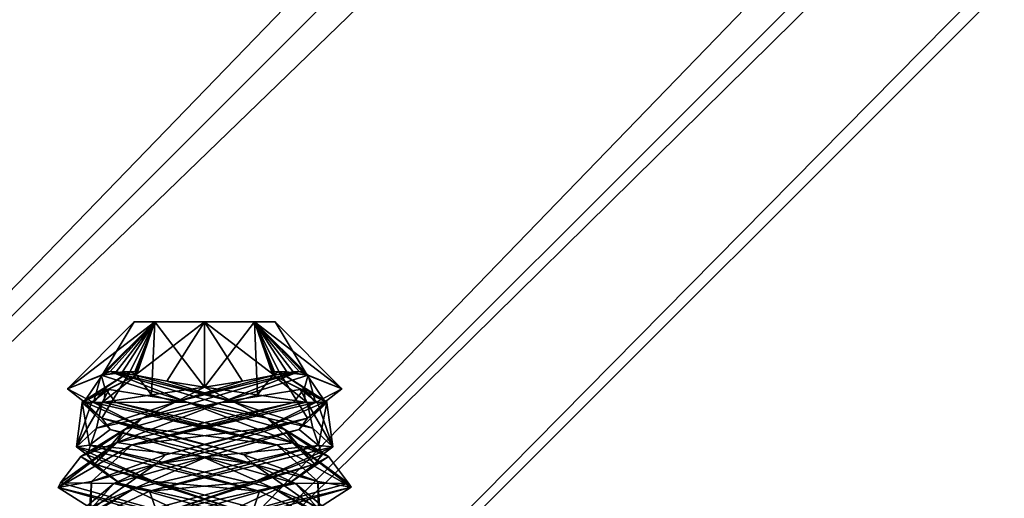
# Model space of a CAD drawing. Header units: millimetres. Extents: x -19 to 152, y -2 to 200.
# Tile 160 of 162: x 6.52 to 16.29, y 51.55 to 56.3. Entities that reach past the tile are written whole.
import ezdxf

# ---------------------------------------------------------------- set-up
doc = ezdxf.new("R2010")
doc.units = ezdxf.units.MM
doc.header["$LTSCALE"] = 65.185185
for name, color, linetype in [('164', 7, 'CONTINUOUS'), ('165', 7, 'CONTINUOUS'), ('166', 7, 'CONTINUOUS'), ('167', 7, 'CONTINUOUS'), ('168', 7, 'CONTINUOUS'), ('169', 7, 'CONTINUOUS'), ('170', 7, 'CONTINUOUS'), ('171', 7, 'CONTINUOUS'), ('172', 7, 'CONTINUOUS'), ('173', 7, 'CONTINUOUS'), ('174', 7, 'CONTINUOUS'), ('175', 7, 'CONTINUOUS'), ('176', 7, 'CONTINUOUS'), ('3', 7, 'CONTINUOUS'), ('355', 7, 'CONTINUOUS'), ('356', 7, 'CONTINUOUS'), ('4', 7, 'CONTINUOUS'), ('5', 7, 'CONTINUOUS'), ('681', 7, 'CONTINUOUS'), ('8', 7, 'CONTINUOUS')]:
    doc.layers.add(name, color=color, linetype=linetype)

msp = doc.modelspace()

# ---------------------------------------------------------------- linework, layer by layer
at = {"layer": '164', "color": 7, "linetype": 'Continuous'}
for points in [[(7.338, 52.5, -8.8571), (7.235, 52.5, -8.9622), (7.0847, 52.0595, -10.7543), (7.338, 52.5, -8.8571)], [(7.235, 52.5, -8.9622), (7.1427, 52.5, -9.0769), (7.0847, 52.0595, -10.7543), (7.235, 52.5, -8.9622)], [(7.0847, 52.0595, -10.7543), (7.1427, 52.5, -9.0769), (7.2153, 52.0751, -10.9324), (7.0847, 52.0595, -10.7543)], [(7.2548, 52.5, -10.9768), (7.3599, 52.5, -11.0798), (9.0712, 52.0793, -11.2772), (7.2548, 52.5, -10.9768)], [(7.3599, 52.5, -11.0798), (7.4746, 52.5, -11.1721), (9.0712, 52.0793, -11.2772), (7.3599, 52.5, -11.0798)], [(7.4746, 52.5, -11.1721), (9.2376, 52.1001, -11.1723), (9.0712, 52.0793, -11.2772), (7.4746, 52.5, -11.1721)], [(8.9022, 51.6189, -11.3557), (7.0847, 52.0595, -10.7543), (7.2153, 52.0751, -10.9324), (8.9022, 51.6189, -11.3557)], [(8.9022, 51.6189, -11.3557), (7.2153, 52.0751, -10.9324), (9.0366, 51.6501, -11.2954), (8.9022, 51.6189, -11.3557)], [(9.2376, 52.1001, -11.1723), (9.8102, 51.6585, -9.5899), (9.0712, 52.0793, -11.2772), (9.2376, 52.1001, -11.1723)], [(9.2376, 52.1001, -11.1723), (9.7829, 51.7, -9.4951), (9.8102, 51.6585, -9.5899), (9.2376, 52.1001, -11.1723)], [(9.7829, 51.7, -9.4951), (8.3562, 51.3, -8.4586), (9.8102, 51.6585, -9.5899), (9.7829, 51.7, -9.4951)], [(8.3562, 51.3, -8.4586), (8.3562, 51.2375, -8.4586), (9.8102, 51.6585, -9.5899), (8.3562, 51.3, -8.4586)], [(9.8303, 51.1782, -9.6808), (8.9022, 51.6189, -11.3557), (9.0366, 51.6501, -11.2954), (9.8303, 51.1782, -9.6808)], [(9.8303, 51.1782, -9.6808), (9.0366, 51.6501, -11.2954), (9.8149, 51.2251, -9.6089), (9.8303, 51.1782, -9.6808)]]:
    msp.add_3dface(points, dxfattribs=at)
at = {"layer": '165', "color": 7, "linetype": 'Continuous'}
for points in [[(7.3699, 52.635, -10.9022), (7.33, 52.7706, -10.6355), (8.1818, 52.5016, -11.1755), (7.3699, 52.635, -10.9022)], [(7.4746, 52.5, -11.1721), (7.3699, 52.635, -10.9022), (8.1818, 52.5016, -11.1755), (7.4746, 52.5, -11.1721)], [(9.2376, 52.1001, -11.1723), (7.4746, 52.5, -11.1721), (8.1818, 52.5016, -11.1755), (9.2376, 52.1001, -11.1723)], [(9.1509, 52.2325, -10.8966), (9.2376, 52.1001, -11.1723), (8.1818, 52.5016, -11.1755), (9.1509, 52.2325, -10.8966)], [(9.5853, 51.9635, -9.9865), (9.2376, 52.1001, -11.1723), (9.1509, 52.2325, -10.8966), (9.5853, 51.9635, -9.9865)], [(9.7829, 51.7, -9.4951), (9.2376, 52.1001, -11.1723), (9.5853, 51.9635, -9.9865), (9.7829, 51.7, -9.4951)], [(9.1927, 51.6944, -9.0576), (9.7829, 51.7, -9.4951), (9.5853, 51.9635, -9.9865), (9.1927, 51.6944, -9.0576)], [(8.2372, 51.4254, -8.735), (8.3562, 51.3, -8.4586), (9.1927, 51.6944, -9.0576), (8.2372, 51.4254, -8.735)], [(8.3562, 51.3, -8.4586), (9.7829, 51.7, -9.4951), (9.1927, 51.6944, -9.0576), (8.3562, 51.3, -8.4586)]]:
    msp.add_3dface(points, dxfattribs=at)
at = {"layer": '166', "color": 7, "linetype": 'Continuous'}
for points in [[(7.33, 52.7706, -10.6355), (7.3838, 52.8047, -10.6537), (7.4181, 52.8067, -10.696), (7.33, 52.7706, -10.6355)], [(7.33, 52.7706, -10.6355), (7.4181, 52.8067, -10.696), (8.1818, 52.5016, -11.1755), (7.33, 52.7706, -10.6355)], [(7.4181, 52.8067, -10.696), (7.4791, 52.8029, -10.7731), (7.6672, 52.7706, -10.9767), (7.4181, 52.8067, -10.696)], [(7.4181, 52.8067, -10.696), (7.6672, 52.7706, -10.9767), (8.6412, 52.5068, -11.1545), (7.4181, 52.8067, -10.696)], [(8.1818, 52.5016, -11.1755), (7.4181, 52.8067, -10.696), (8.9762, 52.3449, -10.9782), (8.1818, 52.5016, -11.1755)], [(8.9762, 52.3449, -10.9782), (7.4181, 52.8067, -10.696), (8.6412, 52.5068, -11.1545), (8.9762, 52.3449, -10.9782)], [(9.1509, 52.2325, -10.8966), (8.1818, 52.5016, -11.1755), (8.9762, 52.3449, -10.9782), (9.1509, 52.2325, -10.8966)], [(9.4304, 52.2429, -10.5566), (8.9762, 52.3449, -10.9782), (8.6412, 52.5068, -11.1545), (9.4304, 52.2429, -10.5566)], [(9.1509, 52.2325, -10.8966), (8.9762, 52.3449, -10.9782), (9.4468, 51.8857, -9.4742), (9.1509, 52.2325, -10.8966)], [(9.4468, 51.8857, -9.4742), (8.9762, 52.3449, -10.9782), (9.5228, 51.9791, -9.5708), (9.4468, 51.8857, -9.4742)], [(9.5228, 51.9791, -9.5708), (8.9762, 52.3449, -10.9782), (9.4304, 52.2429, -10.5566), (9.5228, 51.9791, -9.5708)], [(9.5853, 51.9635, -9.9865), (9.1509, 52.2325, -10.8966), (9.4468, 51.8857, -9.4742), (9.5853, 51.9635, -9.9865)], [(8.8587, 51.7153, -8.8366), (9.4468, 51.8857, -9.4742), (9.5228, 51.9791, -9.5708), (8.8587, 51.7153, -8.8366)], [(9.1927, 51.6944, -9.0576), (9.4468, 51.8857, -9.4742), (8.0154, 51.4266, -8.815), (9.1927, 51.6944, -9.0576)], [(8.0154, 51.4266, -8.815), (9.4468, 51.8857, -9.4742), (8.8587, 51.7153, -8.8366), (8.0154, 51.4266, -8.815)], [(9.1927, 51.6944, -9.0576), (9.5853, 51.9635, -9.9865), (9.4468, 51.8857, -9.4742), (9.1927, 51.6944, -9.0576)], [(7.8686, 51.4514, -8.8301), (8.0154, 51.4266, -8.815), (8.8587, 51.7153, -8.8366), (7.8686, 51.4514, -8.8301)], [(8.2372, 51.4254, -8.735), (9.1927, 51.6944, -9.0576), (8.0154, 51.4266, -8.815), (8.2372, 51.4254, -8.735)]]:
    msp.add_3dface(points, dxfattribs=at)
at = {"layer": '167', "color": 7, "linetype": 'Continuous'}
for points in [[(7.6672, 52.7706, -10.9767), (7.981, 52.7101, -11.1927), (8.6412, 52.5068, -11.1545), (7.6672, 52.7706, -10.9767)], [(7.981, 52.7101, -11.1927), (8.3562, 52.6506, -11.308), (8.6412, 52.5068, -11.1545), (7.981, 52.7101, -11.1927)], [(8.3562, 52.6506, -11.308), (8.8819, 52.5744, -11.2838), (8.6412, 52.5068, -11.1545), (8.3562, 52.6506, -11.308)], [(8.8819, 52.5744, -11.2838), (9.3744, 52.5, -11.0601), (8.6412, 52.5068, -11.1545), (8.8819, 52.5744, -11.2838)], [(9.3744, 52.5, -11.0601), (9.4304, 52.2429, -10.5566), (8.6412, 52.5068, -11.1545), (9.3744, 52.5, -11.0601)], [(9.3744, 52.5, -11.0601), (9.6275, 52.0594, -9.1624), (9.4304, 52.2429, -10.5566), (9.3744, 52.5, -11.0601)], [(9.6275, 52.0594, -9.1624), (9.5228, 51.9791, -9.5708), (9.4304, 52.2429, -10.5566), (9.6275, 52.0594, -9.1624)], [(9.6275, 52.0594, -9.1624), (7.8096, 51.6188, -8.5617), (8.8587, 51.7153, -8.8366), (9.6275, 52.0594, -9.1624)], [(9.6275, 52.0594, -9.1624), (8.8587, 51.7153, -8.8366), (9.5228, 51.9791, -9.5708), (9.6275, 52.0594, -9.1624)], [(7.8096, 51.6188, -8.5617), (7.8686, 51.4514, -8.8301), (8.8587, 51.7153, -8.8366), (7.8096, 51.6188, -8.5617)], [(7.8096, 51.6188, -8.5617), (6.8823, 51.1781, -10.2367), (7.8686, 51.4514, -8.8301), (7.8096, 51.6188, -8.5617)]]:
    msp.add_3dface(points, dxfattribs=at)
at = {"layer": '168', "color": 7, "linetype": 'Continuous'}
for points in [[(9.2997, 52.635, -10.945), (9.0332, 52.7706, -10.9848), (9.5732, 52.5016, -10.1331), (9.2997, 52.635, -10.945)], [(9.5698, 52.5, -10.8403), (9.2997, 52.635, -10.945), (9.5732, 52.5016, -10.1331), (9.5698, 52.5, -10.8403)], [(9.2943, 52.2325, -9.1639), (9.5698, 52.5, -10.8403), (9.5732, 52.5016, -10.1331), (9.2943, 52.2325, -9.1639)], [(9.4849, 52.0711, -8.9706), (9.5698, 52.5, -10.8403), (9.2943, 52.2325, -9.1639), (9.4849, 52.0711, -8.9706)], [(8.3842, 51.9635, -8.7295), (9.4849, 52.0711, -8.9706), (9.2943, 52.2325, -9.1639), (8.3842, 51.9635, -8.7295)], [(7.6568, 51.6456, -8.6316), (9.4849, 52.0711, -8.9706), (8.3842, 51.9635, -8.7295), (7.6568, 51.6456, -8.6316)], [(7.4553, 51.6944, -9.1222), (7.6568, 51.6456, -8.6316), (8.3842, 51.9635, -8.7295), (7.4553, 51.6944, -9.1222)], [(7.1327, 51.4254, -10.0776), (7.6568, 51.6456, -8.6316), (7.4553, 51.6944, -9.1222), (7.1327, 51.4254, -10.0776)], [(6.9007, 51.2223, -10.3212), (7.6568, 51.6456, -8.6316), (7.1327, 51.4254, -10.0776), (6.9007, 51.2223, -10.3212)]]:
    msp.add_3dface(points, dxfattribs=at)
at = {"layer": '169', "color": 7, "linetype": 'Continuous'}
for points in [[(9.0332, 52.7706, -10.9848), (9.0496, 52.8045, -10.9325), (9.0936, 52.8067, -10.8968), (9.0332, 52.7706, -10.9848)], [(9.0332, 52.7706, -10.9848), (9.0936, 52.8067, -10.8968), (9.5732, 52.5016, -10.1331), (9.0332, 52.7706, -10.9848)], [(9.0936, 52.8067, -10.8968), (9.172, 52.8028, -10.8348), (9.3744, 52.7706, -10.6476), (9.0936, 52.8067, -10.8968)], [(9.0936, 52.8067, -10.8968), (9.3744, 52.7706, -10.6476), (9.5521, 52.5068, -9.6736), (9.0936, 52.8067, -10.8968)], [(9.5732, 52.5016, -10.1331), (9.0936, 52.8067, -10.8968), (9.3755, 52.3447, -9.3381), (9.5732, 52.5016, -10.1331)], [(9.3755, 52.3447, -9.3381), (9.0936, 52.8067, -10.8968), (9.5521, 52.5068, -9.6736), (9.3755, 52.3447, -9.3381)], [(8.9542, 52.2429, -8.8844), (9.3755, 52.3447, -9.3381), (9.5521, 52.5068, -9.6736), (8.9542, 52.2429, -8.8844)], [(9.2943, 52.2325, -9.1639), (9.5732, 52.5016, -10.1331), (9.3755, 52.3447, -9.3381), (9.2943, 52.2325, -9.1639)], [(9.2943, 52.2325, -9.1639), (9.3755, 52.3447, -9.3381), (7.8714, 51.8856, -8.8683), (9.2943, 52.2325, -9.1639)], [(7.8714, 51.8856, -8.8683), (9.3755, 52.3447, -9.3381), (7.9685, 51.9791, -8.792), (7.8714, 51.8856, -8.8683)], [(7.9685, 51.9791, -8.792), (9.3755, 52.3447, -9.3381), (8.9542, 52.2429, -8.8844), (7.9685, 51.9791, -8.792)], [(8.3842, 51.9635, -8.7295), (9.2943, 52.2325, -9.1639), (7.8714, 51.8856, -8.8683), (8.3842, 51.9635, -8.7295)], [(7.2342, 51.7153, -9.4562), (7.8714, 51.8856, -8.8683), (7.9685, 51.9791, -8.792), (7.2342, 51.7153, -9.4562)], [(7.4553, 51.6944, -9.1222), (7.8714, 51.8856, -8.8683), (7.2128, 51.4264, -10.2999), (7.4553, 51.6944, -9.1222)], [(7.2128, 51.4264, -10.2999), (7.8714, 51.8856, -8.8683), (7.2342, 51.7153, -9.4562), (7.2128, 51.4264, -10.2999)], [(7.4553, 51.6944, -9.1222), (8.3842, 51.9635, -8.7295), (7.8714, 51.8856, -8.8683), (7.4553, 51.6944, -9.1222)], [(7.1327, 51.4254, -10.0776), (7.4553, 51.6944, -9.1222), (7.2128, 51.4264, -10.2999), (7.1327, 51.4254, -10.0776)], [(7.2277, 51.4514, -10.4462), (7.2128, 51.4264, -10.2999), (7.2342, 51.7153, -9.4562), (7.2277, 51.4514, -10.4462)]]:
    msp.add_3dface(points, dxfattribs=at)
at = {"layer": '170', "color": 7, "linetype": 'Continuous'}
for points in [[(9.3744, 52.7706, -10.6476), (9.718, 52.6332, -9.8408), (9.5521, 52.5068, -9.6736), (9.3744, 52.7706, -10.6476)], [(9.718, 52.6332, -9.8408), (9.4577, 52.5, -8.9404), (9.5521, 52.5068, -9.6736), (9.718, 52.6332, -9.8408)], [(9.4577, 52.5, -8.9404), (7.6331, 52.0774, -8.6444), (8.9542, 52.2429, -8.8844), (9.4577, 52.5, -8.9404)], [(9.4577, 52.5, -8.9404), (8.9542, 52.2429, -8.8844), (9.5521, 52.5068, -9.6736), (9.4577, 52.5, -8.9404)], [(7.6331, 52.0774, -8.6444), (7.9685, 51.9791, -8.792), (8.9542, 52.2429, -8.8844), (7.6331, 52.0774, -8.6444)], [(7.6331, 52.0774, -8.6444), (6.904, 51.657, -10.3341), (7.2342, 51.7153, -9.4562), (7.6331, 52.0774, -8.6444)], [(7.6331, 52.0774, -8.6444), (7.2342, 51.7153, -9.4562), (7.9685, 51.9791, -8.792), (7.6331, 52.0774, -8.6444)], [(6.904, 51.657, -10.3341), (7.2277, 51.4514, -10.4462), (7.2342, 51.7153, -9.4562), (6.904, 51.657, -10.3341)], [(6.904, 51.657, -10.3341), (8.3562, 51.2375, -11.4586), (7.2277, 51.4514, -10.4462), (6.904, 51.657, -10.3341)]]:
    msp.add_3dface(points, dxfattribs=at)
at = {"layer": '171', "color": 7, "linetype": 'Continuous'}
for points in [[(9.3426, 52.635, -9.0149), (9.3824, 52.7706, -9.2816), (8.5307, 52.5016, -8.7417), (9.3426, 52.635, -9.0149)], [(9.2379, 52.5, -8.7451), (9.3426, 52.635, -9.0149), (8.5307, 52.5016, -8.7417), (9.2379, 52.5, -8.7451)], [(7.484, 52.1025, -8.7383), (9.2379, 52.5, -8.7451), (8.5307, 52.5016, -8.7417), (7.484, 52.1025, -8.7383)], [(7.5616, 52.2325, -9.0206), (7.484, 52.1025, -8.7383), (8.5307, 52.5016, -8.7417), (7.5616, 52.2325, -9.0206)], [(7.1272, 51.9635, -9.9307), (7.484, 52.1025, -8.7383), (7.5616, 52.2325, -9.0206), (7.1272, 51.9635, -9.9307)], [(6.9253, 51.703, -10.4086), (7.484, 52.1025, -8.7383), (7.1272, 51.9635, -9.9307), (6.9253, 51.703, -10.4086)], [(7.5198, 51.6944, -10.8596), (6.9253, 51.703, -10.4086), (7.1272, 51.9635, -9.9307), (7.5198, 51.6944, -10.8596)], [(8.3562, 51.3, -11.4586), (6.9253, 51.703, -10.4086), (7.5198, 51.6944, -10.8596), (8.3562, 51.3, -11.4586)], [(8.4753, 51.4254, -11.1822), (8.3562, 51.3, -11.4586), (7.5198, 51.6944, -10.8596), (8.4753, 51.4254, -11.1822)]]:
    msp.add_3dface(points, dxfattribs=at)
at = {"layer": '172', "color": 7, "linetype": 'Continuous'}
for points in [[(8.5307, 52.5016, -8.7417), (9.2944, 52.8067, -9.2212), (7.7363, 52.3449, -8.939), (8.5307, 52.5016, -8.7417)], [(7.7363, 52.3449, -8.939), (9.2944, 52.8067, -9.2212), (8.0713, 52.5068, -8.7627), (7.7363, 52.3449, -8.939)], [(9.2944, 52.8067, -9.2212), (9.0453, 52.7706, -8.9405), (8.0713, 52.5068, -8.7627), (9.2944, 52.8067, -9.2212)], [(9.3824, 52.7706, -9.2816), (9.2944, 52.8067, -9.2212), (8.5307, 52.5016, -8.7417), (9.3824, 52.7706, -9.2816)], [(9.2944, 52.8067, -9.2212), (9.2334, 52.8029, -9.144), (9.0453, 52.7706, -8.9405), (9.2944, 52.8067, -9.2212)], [(9.3824, 52.7706, -9.2816), (9.3287, 52.8047, -9.2635), (9.2944, 52.8067, -9.2212), (9.3824, 52.7706, -9.2816)], [(7.2821, 52.2429, -9.3606), (7.7363, 52.3449, -8.939), (8.0713, 52.5068, -8.7627), (7.2821, 52.2429, -9.3606)], [(7.5616, 52.2325, -9.0206), (8.5307, 52.5016, -8.7417), (7.7363, 52.3449, -8.939), (7.5616, 52.2325, -9.0206)], [(7.2657, 51.8857, -10.4429), (7.7363, 52.3449, -8.939), (7.1896, 51.9791, -10.3464), (7.2657, 51.8857, -10.4429)], [(7.1896, 51.9791, -10.3464), (7.7363, 52.3449, -8.939), (7.2821, 52.2429, -9.3606), (7.1896, 51.9791, -10.3464)], [(7.5616, 52.2325, -9.0206), (7.7363, 52.3449, -8.939), (7.2657, 51.8857, -10.4429), (7.5616, 52.2325, -9.0206)], [(7.1272, 51.9635, -9.9307), (7.5616, 52.2325, -9.0206), (7.2657, 51.8857, -10.4429), (7.1272, 51.9635, -9.9307)], [(7.8538, 51.7153, -11.0806), (7.2657, 51.8857, -10.4429), (7.1896, 51.9791, -10.3464), (7.8538, 51.7153, -11.0806)], [(7.5198, 51.6944, -10.8596), (7.1272, 51.9635, -9.9307), (7.2657, 51.8857, -10.4429), (7.5198, 51.6944, -10.8596)], [(7.5198, 51.6944, -10.8596), (7.2657, 51.8857, -10.4429), (8.697, 51.4266, -11.1022), (7.5198, 51.6944, -10.8596)], [(8.697, 51.4266, -11.1022), (7.2657, 51.8857, -10.4429), (7.8538, 51.7153, -11.0806), (8.697, 51.4266, -11.1022)], [(8.4753, 51.4254, -11.1822), (7.5198, 51.6944, -10.8596), (8.697, 51.4266, -11.1022), (8.4753, 51.4254, -11.1822)], [(8.8439, 51.4514, -11.0871), (8.697, 51.4266, -11.1022), (7.8538, 51.7153, -11.0806), (8.8439, 51.4514, -11.0871)]]:
    msp.add_3dface(points, dxfattribs=at)
at = {"layer": '173', "color": 7, "linetype": 'Continuous'}
for points in [[(9.0453, 52.7706, -8.9405), (8.7315, 52.7101, -8.7245), (8.0713, 52.5068, -8.7627), (9.0453, 52.7706, -8.9405)], [(8.7315, 52.7101, -8.7245), (8.3562, 52.6506, -8.6091), (8.0713, 52.5068, -8.7627), (8.7315, 52.7101, -8.7245)], [(7.8306, 52.5744, -8.6334), (7.338, 52.5, -8.8571), (8.0713, 52.5068, -8.7627), (7.8306, 52.5744, -8.6334)], [(8.3562, 52.6506, -8.6091), (7.8306, 52.5744, -8.6334), (8.0713, 52.5068, -8.7627), (8.3562, 52.6506, -8.6091)], [(7.2821, 52.2429, -9.3606), (7.338, 52.5, -8.8571), (7.0847, 52.0595, -10.7543), (7.2821, 52.2429, -9.3606)], [(7.338, 52.5, -8.8571), (7.2821, 52.2429, -9.3606), (8.0713, 52.5068, -8.7627), (7.338, 52.5, -8.8571)], [(7.1896, 51.9791, -10.3464), (7.2821, 52.2429, -9.3606), (7.0847, 52.0595, -10.7543), (7.1896, 51.9791, -10.3464)], [(7.8538, 51.7153, -11.0806), (7.1896, 51.9791, -10.3464), (7.0847, 52.0595, -10.7543), (7.8538, 51.7153, -11.0806)], [(8.9022, 51.6189, -11.3557), (7.8538, 51.7153, -11.0806), (7.0847, 52.0595, -10.7543), (8.9022, 51.6189, -11.3557)], [(8.8439, 51.4514, -11.0871), (7.8538, 51.7153, -11.0806), (8.9022, 51.6189, -11.3557), (8.8439, 51.4514, -11.0871)], [(9.8303, 51.1782, -9.6808), (8.8439, 51.4514, -11.0871), (8.9022, 51.6189, -11.3557), (9.8303, 51.1782, -9.6808)]]:
    msp.add_3dface(points, dxfattribs=at)
at = {"layer": '174', "color": 7, "linetype": 'Continuous'}
for points in [[(7.4128, 52.635, -8.9722), (7.6793, 52.7706, -8.9324), (7.1393, 52.5016, -9.7841), (7.4128, 52.635, -8.9722)], [(7.1427, 52.5, -9.0769), (7.4128, 52.635, -8.9722), (7.1393, 52.5016, -9.7841), (7.1427, 52.5, -9.0769)], [(7.4182, 52.2325, -10.7532), (7.1427, 52.5, -9.0769), (7.1393, 52.5016, -9.7841), (7.4182, 52.2325, -10.7532)], [(7.2153, 52.0751, -10.9324), (7.1427, 52.5, -9.0769), (7.4182, 52.2325, -10.7532), (7.2153, 52.0751, -10.9324)], [(8.3283, 51.9635, -11.1876), (7.2153, 52.0751, -10.9324), (7.4182, 52.2325, -10.7532), (8.3283, 51.9635, -11.1876)], [(9.0366, 51.6501, -11.2954), (7.2153, 52.0751, -10.9324), (8.3283, 51.9635, -11.1876), (9.0366, 51.6501, -11.2954)], [(9.2572, 51.6944, -10.795), (9.0366, 51.6501, -11.2954), (8.3283, 51.9635, -11.1876), (9.2572, 51.6944, -10.795)], [(9.5798, 51.4254, -9.8395), (9.0366, 51.6501, -11.2954), (9.2572, 51.6944, -10.795), (9.5798, 51.4254, -9.8395)], [(9.8149, 51.2251, -9.6089), (9.0366, 51.6501, -11.2954), (9.5798, 51.4254, -9.8395), (9.8149, 51.2251, -9.6089)]]:
    msp.add_3dface(points, dxfattribs=at)
at = {"layer": '175', "color": 7, "linetype": 'Continuous'}
for points in [[(7.6793, 52.7706, -8.9324), (7.6189, 52.8067, -9.0204), (7.1393, 52.5016, -9.7841), (7.6793, 52.7706, -8.9324)], [(7.1393, 52.5016, -9.7841), (7.6189, 52.8067, -9.0204), (7.337, 52.3447, -10.5791), (7.1393, 52.5016, -9.7841)], [(7.6189, 52.8067, -9.0204), (7.3381, 52.7706, -9.2695), (7.1604, 52.5068, -10.2435), (7.6189, 52.8067, -9.0204)], [(7.337, 52.3447, -10.5791), (7.6189, 52.8067, -9.0204), (7.1604, 52.5068, -10.2435), (7.337, 52.3447, -10.5791)], [(7.6189, 52.8067, -9.0204), (7.5405, 52.8028, -9.0824), (7.3381, 52.7706, -9.2695), (7.6189, 52.8067, -9.0204)], [(7.6793, 52.7706, -8.9324), (7.6629, 52.8045, -8.9846), (7.6189, 52.8067, -9.0204), (7.6793, 52.7706, -8.9324)], [(7.4182, 52.2325, -10.7532), (7.1393, 52.5016, -9.7841), (7.337, 52.3447, -10.5791), (7.4182, 52.2325, -10.7532)], [(7.7583, 52.2429, -11.0327), (7.337, 52.3447, -10.5791), (7.1604, 52.5068, -10.2435), (7.7583, 52.2429, -11.0327)], [(7.4182, 52.2325, -10.7532), (7.337, 52.3447, -10.5791), (8.8411, 51.8856, -11.0489), (7.4182, 52.2325, -10.7532)], [(8.8411, 51.8856, -11.0489), (7.337, 52.3447, -10.5791), (8.744, 51.9791, -11.1252), (8.8411, 51.8856, -11.0489)], [(8.744, 51.9791, -11.1252), (7.337, 52.3447, -10.5791), (7.7583, 52.2429, -11.0327), (8.744, 51.9791, -11.1252)], [(8.3283, 51.9635, -11.1876), (7.4182, 52.2325, -10.7532), (8.8411, 51.8856, -11.0489), (8.3283, 51.9635, -11.1876)], [(9.4783, 51.7153, -10.461), (8.8411, 51.8856, -11.0489), (8.744, 51.9791, -11.1252), (9.4783, 51.7153, -10.461)], [(9.2572, 51.6944, -10.795), (8.3283, 51.9635, -11.1876), (8.8411, 51.8856, -11.0489), (9.2572, 51.6944, -10.795)], [(9.2572, 51.6944, -10.795), (8.8411, 51.8856, -11.0489), (9.4997, 51.4264, -9.6173), (9.2572, 51.6944, -10.795)], [(9.4997, 51.4264, -9.6173), (8.8411, 51.8856, -11.0489), (9.4783, 51.7153, -10.461), (9.4997, 51.4264, -9.6173)], [(9.5798, 51.4254, -9.8395), (9.2572, 51.6944, -10.795), (9.4997, 51.4264, -9.6173), (9.5798, 51.4254, -9.8395)], [(9.4848, 51.4514, -9.4709), (9.4997, 51.4264, -9.6173), (9.4783, 51.7153, -10.461), (9.4848, 51.4514, -9.4709)]]:
    msp.add_3dface(points, dxfattribs=at)
at = {"layer": '176', "color": 7, "linetype": 'Continuous'}
for points in [[(7.3381, 52.7706, -9.2695), (6.9945, 52.6332, -10.0764), (7.1604, 52.5068, -10.2435), (7.3381, 52.7706, -9.2695)], [(6.9945, 52.6332, -10.0764), (7.2548, 52.5, -10.9768), (7.1604, 52.5068, -10.2435), (6.9945, 52.6332, -10.0764)], [(7.2548, 52.5, -10.9768), (7.7583, 52.2429, -11.0327), (7.1604, 52.5068, -10.2435), (7.2548, 52.5, -10.9768)], [(7.7583, 52.2429, -11.0327), (7.2548, 52.5, -10.9768), (9.0712, 52.0793, -11.2772), (7.7583, 52.2429, -11.0327)], [(8.744, 51.9791, -11.1252), (7.7583, 52.2429, -11.0327), (9.0712, 52.0793, -11.2772), (8.744, 51.9791, -11.1252)], [(9.4783, 51.7153, -10.461), (8.744, 51.9791, -11.1252), (9.0712, 52.0793, -11.2772), (9.4783, 51.7153, -10.461)], [(9.8102, 51.6585, -9.5899), (9.4783, 51.7153, -10.461), (9.0712, 52.0793, -11.2772), (9.8102, 51.6585, -9.5899)], [(9.4848, 51.4514, -9.4709), (9.4783, 51.7153, -10.461), (9.8102, 51.6585, -9.5899), (9.4848, 51.4514, -9.4709)], [(8.3562, 51.2375, -8.4586), (9.4848, 51.4514, -9.4709), (9.8102, 51.6585, -9.5899), (8.3562, 51.2375, -8.4586)]]:
    msp.add_3dface(points, dxfattribs=at)
at = {"layer": '3', "color": 7, "linetype": 'Continuous'}
for points in [[(7.6565, 53.3, -9.9586), (7.8617, 53.3, -9.4634), (7.8617, 53.3, -10.4538), (7.6565, 53.3, -9.9586)], [(7.8617, 53.3, -9.4634), (8.3562, 53.3, -9.2586), (7.8617, 53.3, -10.4538), (7.8617, 53.3, -9.4634)], [(7.8617, 53.3, -10.4538), (8.3562, 53.3, -9.2586), (8.3562, 53.3, -10.6586), (7.8617, 53.3, -10.4538)], [(8.3562, 53.3, -10.6586), (8.3562, 53.3, -9.2586), (8.8508, 53.3, -9.4634), (8.3562, 53.3, -10.6586)], [(8.8508, 53.3, -10.4538), (8.3562, 53.3, -10.6586), (8.8508, 53.3, -9.4634), (8.8508, 53.3, -10.4538)], [(9.056, 53.3, -9.9586), (8.8508, 53.3, -10.4538), (8.8508, 53.3, -9.4634), (9.056, 53.3, -9.9586)]]:
    msp.add_3dface(points, dxfattribs=at)
at = {"layer": '355', "color": 7, "linetype": 'Continuous'}
for points in [[(-4.718, 48.7732), (-3.7549, 47.8101, 3.2882), (136.7034, 190.1946), (-4.718, 48.7732)], [(-4.718, 48.7732), (136.7034, 190.1946), (137.6665, 189.2314, -3.2882), (-4.718, 48.7732)], [(-3.7549, 47.8101, 3.2882), (137.6665, 189.2314, 3.2882), (136.7034, 190.1946), (-3.7549, 47.8101, 3.2882)], [(-3.7549, 47.8101, -3.2882), (-4.718, 48.7732), (137.6665, 189.2314, -3.2882), (-3.7549, 47.8101, -3.2882)], [(139.9914, 186.9066, -4.65), (-3.7549, 47.8101, -3.2882), (137.6665, 189.2314, -3.2882), (139.9914, 186.9066, -4.65)], [(-3.7549, 47.8101, 3.2882), (-1.43, 45.4852, 4.65), (137.6665, 189.2314, 3.2882), (-3.7549, 47.8101, 3.2882)], [(-1.43, 45.4852, 4.65), (139.9914, 186.9066, 4.65), (137.6665, 189.2314, 3.2882), (-1.43, 45.4852, 4.65)], [(-1.43, 45.4852, -4.65), (-3.7549, 47.8101, -3.2882), (139.9914, 186.9066, -4.65), (-1.43, 45.4852, -4.65)]]:
    msp.add_3dface(points, dxfattribs=at)
at = {"layer": '356', "color": 7, "linetype": 'Continuous'}
for points in [[(-1.43, 45.4852, -4.65), (139.9914, 186.9066, -4.65), (142.3162, 184.5817, -3.2882), (-1.43, 45.4852, -4.65)], [(-1.43, 45.4852, 4.65), (0.8949, 43.1603, 3.2882), (139.9914, 186.9066, 4.65), (-1.43, 45.4852, 4.65)], [(0.8949, 43.1603, 3.2882), (142.3162, 184.5817, 3.2882), (139.9914, 186.9066, 4.65), (0.8949, 43.1603, 3.2882)], [(0.8949, 43.1603, -3.2882), (-1.43, 45.4852, -4.65), (142.3162, 184.5817, -3.2882), (0.8949, 43.1603, -3.2882)], [(0.8949, 43.1603, 3.2882), (1.858, 42.1972), (142.3162, 184.5817, 3.2882), (0.8949, 43.1603, 3.2882)], [(0.8949, 43.1603, -3.2882), (142.3162, 184.5817, -3.2882), (143.2794, 183.6186), (0.8949, 43.1603, -3.2882)], [(1.858, 42.1972), (143.2794, 183.6186), (142.3162, 184.5817, 3.2882), (1.858, 42.1972)], [(1.858, 42.1972), (0.8949, 43.1603, -3.2882), (143.2794, 183.6186), (1.858, 42.1972)]]:
    msp.add_3dface(points, dxfattribs=at)
at = {"layer": '4', "color": 7, "linetype": 'Continuous'}
for points in [[(7.6565, 53.3, -9.9586), (7.8617, 53.3, -10.4538), (6.9945, 52.6332, -10.0764), (7.6565, 53.3, -9.9586)], [(7.3381, 52.7706, -9.2695), (7.6565, 53.3, -9.9586), (6.9945, 52.6332, -10.0764), (7.3381, 52.7706, -9.2695)], [(6.9945, 52.6332, -10.0764), (7.8617, 53.3, -10.4538), (7.33, 52.7706, -10.6355), (6.9945, 52.6332, -10.0764)], [(7.33, 52.7706, -10.6355), (7.8617, 53.3, -10.4538), (7.3838, 52.8047, -10.6537), (7.33, 52.7706, -10.6355)], [(7.8617, 53.3, -9.4634), (7.6565, 53.3, -9.9586), (7.3381, 52.7706, -9.2695), (7.8617, 53.3, -9.4634)], [(7.5405, 52.8028, -9.0824), (7.8617, 53.3, -9.4634), (7.3381, 52.7706, -9.2695), (7.5405, 52.8028, -9.0824)], [(7.3838, 52.8047, -10.6537), (7.8617, 53.3, -10.4538), (7.4181, 52.8067, -10.696), (7.3838, 52.8047, -10.6537)], [(7.4181, 52.8067, -10.696), (7.8617, 53.3, -10.4538), (7.4791, 52.8029, -10.7731), (7.4181, 52.8067, -10.696)], [(7.4791, 52.8029, -10.7731), (7.8617, 53.3, -10.4538), (7.6672, 52.7706, -10.9767), (7.4791, 52.8029, -10.7731)], [(7.6189, 52.8067, -9.0204), (7.8617, 53.3, -9.4634), (7.5405, 52.8028, -9.0824), (7.6189, 52.8067, -9.0204)], [(7.6629, 52.8045, -8.9846), (7.8617, 53.3, -9.4634), (7.6189, 52.8067, -9.0204), (7.6629, 52.8045, -8.9846)], [(7.6793, 52.7706, -8.9324), (7.8617, 53.3, -9.4634), (7.6629, 52.8045, -8.9846), (7.6793, 52.7706, -8.9324)], [(7.8617, 53.3, -10.4538), (8.3562, 53.3, -10.6586), (7.6672, 52.7706, -10.9767), (7.8617, 53.3, -10.4538)], [(7.6672, 52.7706, -10.9767), (8.3562, 53.3, -10.6586), (7.981, 52.7101, -11.1927), (7.6672, 52.7706, -10.9767)], [(7.8617, 53.3, -9.4634), (7.6793, 52.7706, -8.9324), (7.8306, 52.5744, -8.6334), (7.8617, 53.3, -9.4634)], [(8.3562, 52.6506, -8.6091), (7.8617, 53.3, -9.4634), (7.8306, 52.5744, -8.6334), (8.3562, 52.6506, -8.6091)], [(8.3562, 53.3, -9.2586), (7.8617, 53.3, -9.4634), (8.3562, 52.6506, -8.6091), (8.3562, 53.3, -9.2586)], [(7.981, 52.7101, -11.1927), (8.3562, 53.3, -10.6586), (8.3562, 52.6506, -11.308), (7.981, 52.7101, -11.1927)], [(7.2548, 52.5, -10.9768), (6.9945, 52.6332, -10.0764), (7.33, 52.7706, -10.6355), (7.2548, 52.5, -10.9768)], [(7.3699, 52.635, -10.9022), (7.2548, 52.5, -10.9768), (7.33, 52.7706, -10.6355), (7.3699, 52.635, -10.9022)], [(7.4128, 52.635, -8.9722), (7.338, 52.5, -8.8571), (7.6793, 52.7706, -8.9324), (7.4128, 52.635, -8.9722)], [(7.6793, 52.7706, -8.9324), (7.338, 52.5, -8.8571), (7.8306, 52.5744, -8.6334), (7.6793, 52.7706, -8.9324)], [(7.1427, 52.5, -9.0769), (7.235, 52.5, -8.9622), (7.4128, 52.635, -8.9722), (7.1427, 52.5, -9.0769)], [(7.235, 52.5, -8.9622), (7.338, 52.5, -8.8571), (7.4128, 52.635, -8.9722), (7.235, 52.5, -8.9622)], [(7.3599, 52.5, -11.0798), (7.2548, 52.5, -10.9768), (7.3699, 52.635, -10.9022), (7.3599, 52.5, -11.0798)], [(7.4746, 52.5, -11.1721), (7.3599, 52.5, -11.0798), (7.3699, 52.635, -10.9022), (7.4746, 52.5, -11.1721)]]:
    msp.add_3dface(points, dxfattribs=at)
at = {"layer": '5', "color": 7, "linetype": 'Continuous'}
for points in [[(9.2379, 52.5, -8.7451), (7.484, 52.1025, -8.7383), (7.6331, 52.0774, -8.6444), (9.2379, 52.5, -8.7451)], [(9.3526, 52.5, -8.8373), (9.2379, 52.5, -8.7451), (7.6331, 52.0774, -8.6444), (9.3526, 52.5, -8.8373)], [(9.4577, 52.5, -8.9404), (9.3526, 52.5, -8.8373), (7.6331, 52.0774, -8.6444), (9.4577, 52.5, -8.9404)], [(9.3744, 52.5, -11.0601), (9.4775, 52.5, -10.955), (9.6275, 52.0594, -9.1624), (9.3744, 52.5, -11.0601)], [(9.4775, 52.5, -10.955), (9.5698, 52.5, -10.8403), (9.6275, 52.0594, -9.1624), (9.4775, 52.5, -10.955)], [(9.5698, 52.5, -10.8403), (9.4849, 52.0711, -8.9706), (9.6275, 52.0594, -9.1624), (9.5698, 52.5, -10.8403)], [(7.484, 52.1025, -8.7383), (6.9253, 51.703, -10.4086), (6.904, 51.657, -10.3341), (7.484, 52.1025, -8.7383)], [(7.6331, 52.0774, -8.6444), (7.484, 52.1025, -8.7383), (6.904, 51.657, -10.3341), (7.6331, 52.0774, -8.6444)], [(9.4849, 52.0711, -8.9706), (7.6568, 51.6456, -8.6316), (7.8096, 51.6188, -8.5617), (9.4849, 52.0711, -8.9706)], [(9.6275, 52.0594, -9.1624), (9.4849, 52.0711, -8.9706), (7.8096, 51.6188, -8.5617), (9.6275, 52.0594, -9.1624)], [(6.9253, 51.703, -10.4086), (8.3562, 51.3, -11.4586), (6.904, 51.657, -10.3341), (6.9253, 51.703, -10.4086)], [(7.6568, 51.6456, -8.6316), (6.9007, 51.2223, -10.3212), (6.8823, 51.1781, -10.2367), (7.6568, 51.6456, -8.6316)], [(7.8096, 51.6188, -8.5617), (7.6568, 51.6456, -8.6316), (6.8823, 51.1781, -10.2367), (7.8096, 51.6188, -8.5617)], [(6.904, 51.657, -10.3341), (8.3562, 51.3, -11.4586), (8.3562, 51.2375, -11.4586), (6.904, 51.657, -10.3341)]]:
    msp.add_3dface(points, dxfattribs=at)
at = {"layer": '681', "color": 7, "linetype": 'Continuous'}
for points in [[(0.25, 54.654, 5.9837), (0.8097, 54.0943, 6.5396), (7.1466, 47.7574, 5.9513), (0.25, 54.654, 5.9837)], [(3.4267, 51.4773, 5.8214), (0.25, 54.654, 5.9837), (7.1466, 47.7574, 5.9513), (3.4267, 51.4773, 5.8214)], [(3.5668, 51.3372, -6.5845), (0.2709, 54.6331, -6.0139), (7.1466, 47.7574, -5.9513), (3.5668, 51.3372, -6.5845)], [(7.1466, 47.7574, -5.9513), (0.2709, 54.6331, -6.0139), (3.4267, 51.4773, -5.8214), (7.1466, 47.7574, -5.9513)], [(0.8097, 54.0943, 6.5396), (3.4834, 51.4206, 6.5769), (7.1466, 47.7574, 5.9513), (0.8097, 54.0943, 6.5396)]]:
    msp.add_3dface(points, dxfattribs=at)
at = {"layer": '8', "color": 7, "linetype": 'Continuous'}
for points in [[(8.8508, 53.3, -9.4634), (8.3562, 53.3, -9.2586), (9.0453, 52.7706, -8.9405), (8.8508, 53.3, -9.4634)], [(8.3562, 53.3, -9.2586), (8.3562, 52.6506, -8.6091), (8.7315, 52.7101, -8.7245), (8.3562, 53.3, -9.2586)], [(9.0453, 52.7706, -8.9405), (8.3562, 53.3, -9.2586), (8.7315, 52.7101, -8.7245), (9.0453, 52.7706, -8.9405)], [(8.3562, 53.3, -10.6586), (8.8508, 53.3, -10.4538), (8.3562, 52.6506, -11.308), (8.3562, 53.3, -10.6586)], [(8.3562, 52.6506, -11.308), (8.8508, 53.3, -10.4538), (8.8819, 52.5744, -11.2838), (8.3562, 52.6506, -11.308)], [(8.8508, 53.3, -10.4538), (9.056, 53.3, -9.9586), (9.3744, 52.7706, -10.6476), (8.8508, 53.3, -10.4538)], [(8.8819, 52.5744, -11.2838), (8.8508, 53.3, -10.4538), (9.0332, 52.7706, -10.9848), (8.8819, 52.5744, -11.2838)], [(9.0332, 52.7706, -10.9848), (8.8508, 53.3, -10.4538), (9.0496, 52.8045, -10.9325), (9.0332, 52.7706, -10.9848)], [(9.0496, 52.8045, -10.9325), (8.8508, 53.3, -10.4538), (9.0936, 52.8067, -10.8968), (9.0496, 52.8045, -10.9325)], [(9.0936, 52.8067, -10.8968), (8.8508, 53.3, -10.4538), (9.172, 52.8028, -10.8348), (9.0936, 52.8067, -10.8968)], [(9.172, 52.8028, -10.8348), (8.8508, 53.3, -10.4538), (9.3744, 52.7706, -10.6476), (9.172, 52.8028, -10.8348)], [(9.056, 53.3, -9.9586), (8.8508, 53.3, -9.4634), (9.718, 52.6332, -9.8408), (9.056, 53.3, -9.9586)], [(9.718, 52.6332, -9.8408), (8.8508, 53.3, -9.4634), (9.3824, 52.7706, -9.2816), (9.718, 52.6332, -9.8408)], [(9.3824, 52.7706, -9.2816), (8.8508, 53.3, -9.4634), (9.3287, 52.8047, -9.2635), (9.3824, 52.7706, -9.2816)], [(9.3287, 52.8047, -9.2635), (8.8508, 53.3, -9.4634), (9.2944, 52.8067, -9.2212), (9.3287, 52.8047, -9.2635)], [(9.2944, 52.8067, -9.2212), (8.8508, 53.3, -9.4634), (9.2334, 52.8029, -9.144), (9.2944, 52.8067, -9.2212)], [(9.2334, 52.8029, -9.144), (8.8508, 53.3, -9.4634), (9.0453, 52.7706, -8.9405), (9.2334, 52.8029, -9.144)], [(9.3744, 52.7706, -10.6476), (9.056, 53.3, -9.9586), (9.718, 52.6332, -9.8408), (9.3744, 52.7706, -10.6476)], [(9.3744, 52.5, -11.0601), (8.8819, 52.5744, -11.2838), (9.0332, 52.7706, -10.9848), (9.3744, 52.5, -11.0601)], [(9.2997, 52.635, -10.945), (9.3744, 52.5, -11.0601), (9.0332, 52.7706, -10.9848), (9.2997, 52.635, -10.945)], [(9.3426, 52.635, -9.0149), (9.4577, 52.5, -8.9404), (9.3824, 52.7706, -9.2816), (9.3426, 52.635, -9.0149)], [(9.4577, 52.5, -8.9404), (9.718, 52.6332, -9.8408), (9.3824, 52.7706, -9.2816), (9.4577, 52.5, -8.9404)], [(9.2379, 52.5, -8.7451), (9.3526, 52.5, -8.8373), (9.3426, 52.635, -9.0149), (9.2379, 52.5, -8.7451)], [(9.5698, 52.5, -10.8403), (9.4775, 52.5, -10.955), (9.2997, 52.635, -10.945), (9.5698, 52.5, -10.8403)], [(9.4775, 52.5, -10.955), (9.3744, 52.5, -11.0601), (9.2997, 52.635, -10.945), (9.4775, 52.5, -10.955)], [(9.3526, 52.5, -8.8373), (9.4577, 52.5, -8.9404), (9.3426, 52.635, -9.0149), (9.3526, 52.5, -8.8373)]]:
    msp.add_3dface(points, dxfattribs=at)

doc.saveas('drawing.dxf')
